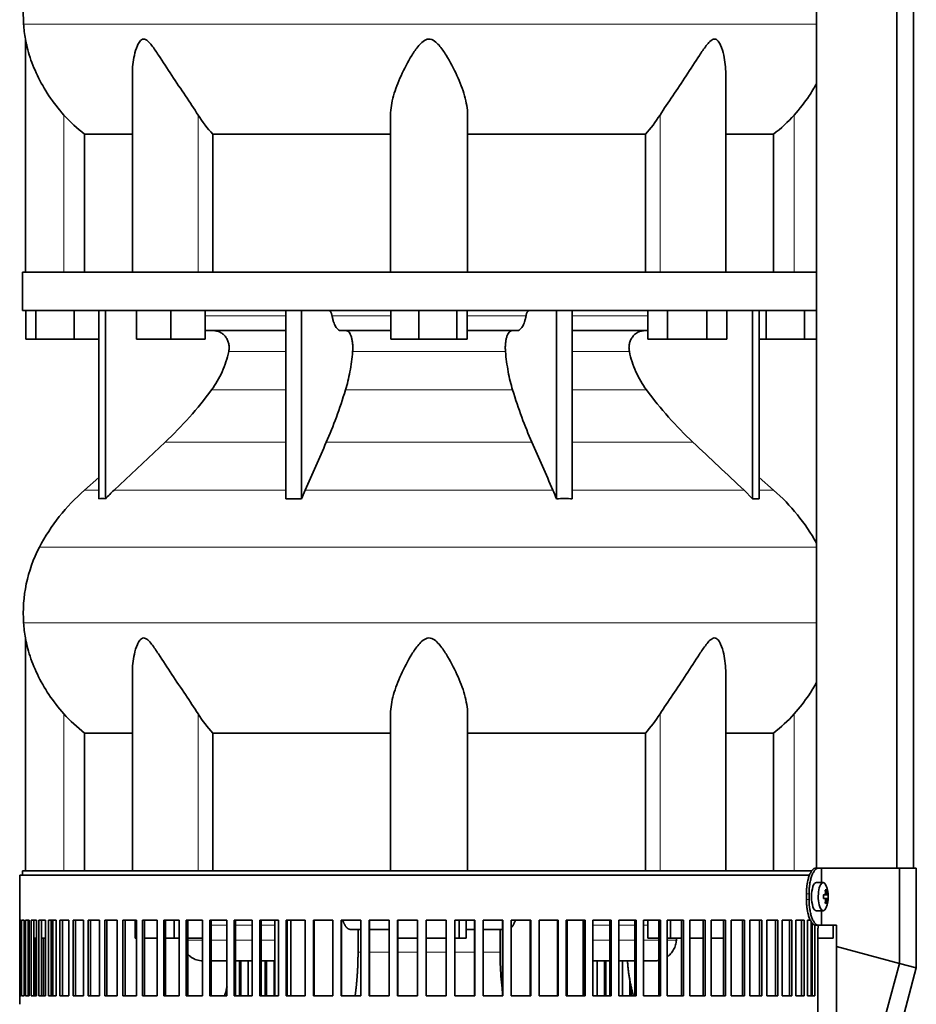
# Model space of a CAD drawing. Header units: millimetres. Extents: x 446 to 1338, y -1671 to 1539.
# Tile 18 of 25: x 961 to 1275, y 36 to 381. Entities that reach past the tile are written whole.
import ezdxf

# ---------------------------------------------------------------- set-up
doc = ezdxf.new("R2010")
doc.units = ezdxf.units.MM
for name, color, linetype in [('M5X8_UNI7687', 7, 'Continuous'), ('MID_344-3', 7, 'Continuous'), ('VSI344-454_FILTR', 7, 'Continuous'), ('VSI344-454_SUPPO', 7, 'Continuous'), ('VSI344-454_TERMI', 7, 'Continuous'), ('VSI344_DIFFUSORE', 7, 'Continuous')]:
    doc.layers.add(name, color=color, linetype=linetype)

# ---------------------------------------------------------------- blocks, each defined once
blk = doc.blocks.new('SE3')
at = {"layer": 'M5X8_UNI7687', "color": 7, "linetype": 'Continuous', "lineweight": 35}
for p, q in [((1242.54, 78.6), (1240.19, 78.67)), ((1243.7, 76.01), (1243.28, 75.7)), ((1244.06, 74.38), (1242.66, 74.26)), ((1242.66, 74.33), (1243.24, 74.38)), ((1244.26, 74.36), (1242.66, 74.25)), ((1244.26, 72.98), (1242.66, 73.1)), ((1242.66, 73.09), (1244.06, 72.96)), ((1243.24, 72.96), (1242.66, 73.02)), ((1243.7, 71.34), (1243.28, 71.64)), ((1240.19, 68.67), (1242.54, 68.74))]:
    blk.add_line(p, q, dxfattribs=at)
at = {"layer": 'M5X8_UNI7687', "color": 4, "linetype": 'Continuous', "lineweight": 9}
for p, q in [((1242.66, 74.33), (1243.24, 74.38)), ((1243.24, 72.96), (1242.66, 73.02)), ((1243.4, 74.84), (1243.89, 74.88)), ((1243.89, 72.46), (1243.4, 72.51))]:
    blk.add_line(p, q, dxfattribs=at)
at = {"layer": 'M5X8_UNI7687', "color": 7, "linetype": 'Continuous', "lineweight": 35}
for centre, radius, start, end in [((1234.35, 73.67), 10, 337.7946, 22.2054), ((1234.66, 73.67), 9.62, 355.8727, 4.1273)]:
    blk.add_arc(centre, radius, start, end, dxfattribs=at)
for centre, major_axis, ratio, start_param, end_param in [((1240.17, 73.67), (0, -5), 0.34202, 3.141593, 6.283185), ((1242.52, 73.67), (0, -4.93), 0.34202, 2.444185, 6.283185), ((1236.42, 70.61), (7.67, 5.19), 0.199978, 0.212267, 0.361959), ((1234.41, 73.67), (0, 10), 0.906308, 4.833518, 4.948078), ((1234.3, 73.67), (0, 10), 0.965926, 4.833518, 4.948078), ((1234.36, 73.52), (9.97, 0.82), 0.029809, 0.468971, 0.583531), ((1237.47, 73.67), (0, -9.26), 0.562348, 1.49595, 1.645642), ((1234.36, 73.83), (9.97, -0.82), 0.029809, -0.583531, -0.468971), ((1234.36, 73.52), (9.97, 0.82), 0.029809, 0.112154, 0.226713), ((1234.36, 73.83), (9.97, -0.82), 0.029809, -0.226713, -0.112154), ((1242.52, 73.67), (0, -4.93), 0.34202, 0, 0.697408), ((1234.41, 73.67), (0, -10), 0.906308, 1.335108, 1.449667), ((1236.42, 76.74), (7.67, -5.19), 0.199978, -0.361959, -0.212267), ((1234.3, 73.67), (0, -10), 0.965926, 1.335108, 1.449667), ((1240.17, 73.67), (0, -5), 0.34202, 0, 0.010116)]:
    blk.add_ellipse(centre, major_axis=major_axis, ratio=ratio, start_param=start_param, end_param=end_param, dxfattribs=at)
for points in [[(1243.24, 74.38), (1243.24, 74.38), (1243.26, 74.38), (1243.28, 74.39), (1243.3, 74.4), (1243.32, 74.42), (1243.34, 74.44), (1243.35, 74.47), (1243.37, 74.5), (1243.38, 74.53), (1243.39, 74.57), (1243.4, 74.61), (1243.41, 74.65), (1243.41, 74.69), (1243.41, 74.73), (1243.41, 74.78), (1243.41, 74.83), (1243.41, 74.86), (1243.41, 74.88)], [(1243.41, 72.46), (1243.41, 72.48), (1243.41, 72.52), (1243.41, 72.56), (1243.41, 72.61), (1243.41, 72.65), (1243.41, 72.7), (1243.4, 72.74), (1243.39, 72.78), (1243.38, 72.81), (1243.37, 72.85), (1243.35, 72.88), (1243.34, 72.9), (1243.32, 72.92), (1243.3, 72.94), (1243.28, 72.95), (1243.26, 72.96), (1243.24, 72.96), (1243.24, 72.96)], [(1243.89, 74.88), (1243.89, 74.86), (1243.9, 74.83), (1243.91, 74.78), (1243.91, 74.73), (1243.92, 74.69), (1243.93, 74.65), (1243.94, 74.61), (1243.95, 74.57), (1243.97, 74.53), (1243.98, 74.5), (1243.99, 74.47), (1244, 74.44), (1244.02, 74.42), (1244.03, 74.4), (1244.04, 74.39), (1244.05, 74.38), (1244.06, 74.38), (1244.06, 74.38)], [(1244.06, 72.96), (1244.06, 72.96), (1244.05, 72.96), (1244.04, 72.95), (1244.03, 72.94), (1244.02, 72.92), (1244, 72.9), (1243.99, 72.88), (1243.98, 72.85), (1243.97, 72.81), (1243.95, 72.78), (1243.94, 72.74), (1243.93, 72.7), (1243.92, 72.65), (1243.91, 72.61), (1243.91, 72.56), (1243.9, 72.52), (1243.89, 72.48), (1243.89, 72.46)]]:
    blk.add_open_spline(points, degree=3, dxfattribs=at)
at = {"layer": 'MID_344-3', "color": 7, "linetype": 'Continuous', "lineweight": 35}
for p, q in [((1240.25, 745.67), (1240.25, 83.67)), ((1268.39, 83.67), (1268.39, 745.67)), ((1274.18, 83.67), (1274.18, 745.67)), ((1240.18, 380.99), (1240.18, 292.67)), ((1240.18, 279.17), (1240.18, 175.23)), ((1240.18, 170.99), (1240.18, 83.67))]:
    blk.add_line(p, q, dxfattribs=at)
at = {"layer": 'VSI344-454_FILTR', "color": 7, "linetype": 'Continuous', "lineweight": 35}
for p, q in [((960.89, 81.17), (1237.85, 81.17)), ((960.89, 81.17), (960.89, 65.42)), ((960.89, 65.42), (960.89, 65.42)), ((960.89, 38.92), (960.89, 65.42)), ((960.94, 38.92), (960.94, 65.42)), ((960.94, 65.42), (961.31, 65.42)), ((961.31, 38.92), (961.31, 65.42)), ((961.57, 38.92), (961.57, 65.42)), ((961.57, 65.42), (962.43, 65.42)), ((962.43, 38.92), (962.43, 65.42)), ((962.89, 38.92), (962.89, 65.42)), ((962.89, 65.42), (964.24, 65.42)), ((963.88, 38.92), (963.88, 65.42)), ((964.24, 38.92), (964.24, 65.42)), ((964.91, 38.92), (964.91, 65.42)), ((964.91, 65.42), (966.73, 65.42)), ((965.87, 38.92), (965.87, 65.42)), ((966.73, 38.92), (966.73, 65.42)), ((967.6, 38.92), (967.6, 65.42)), ((967.6, 65.42), (969.89, 65.42)), ((968.54, 38.92), (968.54, 65.42)), ((969.89, 38.92), (969.89, 65.42)), ((970.96, 38.92), (970.96, 65.42)), ((970.96, 65.42), (973.71, 65.42)), ((971.88, 38.92), (971.88, 65.42)), ((973.71, 38.92), (973.71, 65.42)), ((974.97, 38.92), (974.97, 65.42)), ((974.97, 65.42), (978.16, 65.42)), ((975.86, 38.92), (975.86, 65.42)), ((978.16, 38.92), (978.16, 65.42)), ((979.61, 38.92), (979.61, 65.42)), ((979.61, 65.42), (983.23, 65.42)), ((980.46, 38.92), (980.46, 65.42)), ((983.23, 38.92), (983.23, 65.42)), ((984.85, 38.92), (984.85, 65.42)), ((984.85, 65.42), (988.89, 65.42)), ((985.67, 38.92), (985.67, 65.42)), ((988.89, 38.92), (988.89, 65.42)), ((990.68, 38.92), (990.68, 65.42)), ((990.68, 65.42), (995.11, 65.42)), ((991.46, 38.92), (991.46, 65.42)), ((995.11, 38.92), (995.11, 65.42)), ((997.07, 38.92), (997.07, 65.42)), ((997.07, 65.42), (1001.87, 65.42)), ((997.8, 38.92), (997.8, 65.42)), ((1001.87, 38.92), (1001.87, 65.42)), ((1003.98, 65.42), (1009.12, 65.42)), ((1003.98, 38.92), (1003.98, 65.42)), ((1004.66, 38.92), (1004.66, 65.42)), ((1009.12, 38.92), (1009.12, 65.42)), ((1011.37, 65.42), (1016.84, 65.42)), ((1011.37, 38.92), (1011.37, 65.42)), ((1012, 38.92), (1012, 65.42)), ((1016.84, 38.92), (1016.84, 65.42)), ((1019.22, 65.42), (1024.98, 65.42)), ((1019.22, 38.92), (1019.22, 65.42)), ((1019.79, 38.92), (1019.79, 65.42)), ((1024.98, 38.92), (1024.98, 65.42)), ((1027.48, 65.42), (1033.51, 65.42)), ((1027.48, 38.92), (1027.48, 65.42)), ((1028, 38.92), (1028, 65.42)), ((1033.51, 38.92), (1033.51, 65.42)), ((1036.12, 65.42), (1042.39, 65.42)), ((1036.12, 38.92), (1036.12, 65.42)), ((1036.58, 38.92), (1036.58, 65.42)), ((1042.39, 38.92), (1042.39, 65.42)), ((1045.09, 65.42), (1051.57, 65.42)), ((1045.09, 38.92), (1045.09, 65.42)), ((1045.49, 38.92), (1045.49, 65.42)), ((1051.57, 38.92), (1051.57, 65.42)), ((1054.35, 65.42), (1061.01, 65.42)), ((1054.35, 38.92), (1054.35, 65.42)), ((1054.68, 38.92), (1054.68, 65.42)), ((1061.01, 38.92), (1061.01, 65.42)), ((1063.86, 65.42), (1070.65, 65.42)), ((1063.86, 38.92), (1063.86, 65.42)), ((1064.12, 38.92), (1064.12, 65.42)), ((1070.65, 38.92), (1070.65, 65.42)), ((1073.56, 65.42), (1080.47, 65.42)), ((1073.56, 38.92), (1073.56, 65.42)), ((1073.75, 38.92), (1073.75, 65.42)), ((1080.47, 38.92), (1080.47, 65.42)), ((1083.41, 65.42), (1090.39, 65.42)), ((1083.41, 38.92), (1083.41, 65.42)), ((1083.53, 38.92), (1083.53, 65.42)), ((1090.39, 38.92), (1090.39, 65.42)), ((1093.36, 65.42), (1100.39, 65.42)), ((1093.36, 38.92), (1093.36, 65.42)), ((1093.42, 38.92), (1093.42, 65.42)), ((1100.39, 38.92), (1100.39, 65.42)), ((1103.37, 65.42), (1110.41, 65.42)), ((1103.37, 38.92), (1103.37, 65.42)), ((1110.39, 38.92), (1110.39, 65.42)), ((1110.41, 38.92), (1110.41, 65.42)), ((1113.38, 65.42), (1120.39, 65.42)), ((1113.38, 38.92), (1113.38, 65.42)), ((1120.31, 38.92), (1120.31, 65.42)), ((1120.39, 38.92), (1120.39, 65.42)), ((1123.35, 65.42), (1130.3, 65.42)), ((1123.35, 38.92), (1123.35, 65.42)), ((1130.14, 38.92), (1130.14, 65.42)), ((1130.3, 38.92), (1130.3, 65.42)), ((1133.23, 65.42), (1140.08, 65.42)), ((1133.23, 38.92), (1133.23, 65.42)), ((1139.86, 38.92), (1139.86, 65.42)), ((1140.08, 38.92), (1140.08, 65.42)), ((1142.96, 65.42), (1149.69, 65.42)), ((1142.96, 38.92), (1142.96, 65.42)), ((1149.4, 38.92), (1149.4, 65.42)), ((1149.69, 38.92), (1149.69, 65.42)), ((1152.51, 65.42), (1159.08, 65.42)), ((1152.51, 38.92), (1152.51, 65.42)), ((1158.72, 38.92), (1158.72, 65.42)), ((1159.08, 38.92), (1159.08, 65.42)), ((1161.83, 65.42), (1168.2, 65.42)), ((1161.83, 38.92), (1161.83, 65.42)), ((1167.78, 38.92), (1167.78, 65.42)), ((1168.2, 38.92), (1168.2, 65.42)), ((1170.86, 65.42), (1177.01, 65.42)), ((1170.86, 38.92), (1170.86, 65.42)), ((1176.53, 38.92), (1176.53, 65.42)), ((1177.01, 38.92), (1177.01, 65.42)), ((1179.57, 65.42), (1185.47, 65.42)), ((1179.57, 38.92), (1179.57, 65.42)), ((1184.92, 38.92), (1184.92, 65.42)), ((1185.47, 38.92), (1185.47, 65.42)), ((1187.91, 65.42), (1193.53, 65.42)), ((1187.91, 38.92), (1187.91, 65.42)), ((1192.93, 38.92), (1192.93, 65.42)), ((1193.53, 38.92), (1193.53, 65.42)), ((1195.85, 65.42), (1201.16, 65.42)), ((1195.85, 38.92), (1195.85, 65.42)), ((1200.5, 38.92), (1200.5, 65.42)), ((1201.16, 38.92), (1201.16, 65.42)), ((1203.34, 65.42), (1208.31, 65.42)), ((1203.34, 38.92), (1203.34, 65.42)), ((1207.6, 38.92), (1207.6, 65.42)), ((1208.31, 38.92), (1208.31, 65.42)), ((1210.35, 65.42), (1214.96, 65.42)), ((1210.35, 38.92), (1210.35, 65.42)), ((1214.21, 38.92), (1214.21, 65.42)), ((1214.96, 38.92), (1214.96, 65.42)), ((1216.84, 65.42), (1221.07, 65.42)), ((1216.84, 38.92), (1216.84, 65.42)), ((1220.27, 38.92), (1220.27, 65.42)), ((1221.07, 38.92), (1221.07, 65.42)), ((1222.78, 65.42), (1226.61, 65.42)), ((1222.78, 38.92), (1222.78, 65.42)), ((1225.78, 38.92), (1225.78, 65.42)), ((1226.61, 38.92), (1226.61, 65.42)), ((1228.15, 65.42), (1231.56, 65.42)), ((1228.15, 38.92), (1228.15, 65.42)), ((1230.69, 38.92), (1230.69, 65.42)), ((1231.56, 38.92), (1231.56, 65.42)), ((1232.92, 65.42), (1235.89, 65.42)), ((1232.92, 38.92), (1232.92, 65.42)), ((1234.98, 38.92), (1234.98, 65.42)), ((1235.89, 38.92), (1235.89, 65.42)), ((1237.05, 65.42), (1238.11, 65.42)), ((1237.05, 38.92), (1237.05, 65.42)), ((1238.64, 38.92), (1238.64, 64.48)), ((1239.57, 38.92), (1239.57, 63.72)), ((964.23, 38.92), (964.23, 59.17)), ((966.37, 38.92), (966.37, 59.17)), ((969.18, 38.92), (969.18, 59.17)), ((1240.67, -209.83), (1240.67, 61.17)), ((1037.91, 38.92), (1037.91, 51.17)), ((1038.4, 38.92), (1038.4, 51.17)), ((1040.99, 38.92), (1040.99, 51.17)), ((1046.95, 38.92), (1046.95, 51.17)), ((1047.37, 38.92), (1047.37, 51.17)), ((1050.05, 38.92), (1050.05, 51.17)), ((1163.28, 38.92), (1163.28, 51.17)), ((1165.93, 38.92), (1165.93, 51.17)), ((1166.38, 38.92), (1166.38, 51.17)), ((1172.19, 38.92), (1172.19, 51.17)), ((1174.74, 38.92), (1174.74, 44.94)), ((1175.26, 38.92), (1175.26, 42.18)), ((960.89, 38.92), (960.89, 38.92)), ((960.89, 38.92), (960.89, 35.92)), ((960.94, 38.92), (961.31, 38.92)), ((961.57, 38.92), (962.43, 38.92)), ((962.89, 38.92), (964.24, 38.92)), ((964.91, 38.92), (966.73, 38.92)), ((967.6, 38.92), (969.89, 38.92)), ((970.96, 38.92), (973.71, 38.92)), ((974.97, 38.92), (978.16, 38.92)), ((979.61, 38.92), (983.23, 38.92)), ((984.85, 38.92), (988.89, 38.92)), ((990.68, 38.92), (995.11, 38.92)), ((997.07, 38.92), (1001.87, 38.92)), ((1003.98, 38.92), (1009.12, 38.92)), ((1011.37, 38.92), (1016.84, 38.92)), ((1019.22, 38.92), (1024.98, 38.92)), ((1027.48, 38.92), (1033.51, 38.92)), ((1036.12, 38.92), (1042.39, 38.92)), ((1045.09, 38.92), (1051.57, 38.92)), ((1054.35, 38.92), (1061.01, 38.92)), ((1063.86, 38.92), (1070.65, 38.92)), ((1073.56, 38.92), (1080.47, 38.92)), ((1083.41, 38.92), (1090.39, 38.92)), ((1093.36, 38.92), (1100.39, 38.92)), ((1103.37, 38.92), (1110.41, 38.92)), ((1113.38, 38.92), (1120.39, 38.92)), ((1123.35, 38.92), (1130.3, 38.92)), ((1133.23, 38.92), (1140.08, 38.92)), ((1142.96, 38.92), (1149.69, 38.92)), ((1152.51, 38.92), (1159.08, 38.92)), ((1161.83, 38.92), (1168.2, 38.92)), ((1170.86, 38.92), (1177.01, 38.92)), ((1179.57, 38.92), (1185.47, 38.92)), ((1187.91, 38.92), (1193.53, 38.92)), ((1195.85, 38.92), (1201.16, 38.92)), ((1203.34, 38.92), (1208.31, 38.92)), ((1210.35, 38.92), (1214.96, 38.92)), ((1216.84, 38.92), (1221.07, 38.92)), ((1222.78, 38.92), (1226.61, 38.92)), ((1228.15, 38.92), (1231.56, 38.92)), ((1232.92, 38.92), (1235.89, 38.92)), ((1237.05, 38.92), (1239.57, 38.92)), ((960.89, 35.92), (960.89, 35.92))]:
    blk.add_line(p, q, dxfattribs=at)
blk.add_open_spline([(1240.67, 61.17), (1240.67, 61.24), (1240.67, 61.39), (1240.67, 61.61), (1240.68, 61.82), (1240.69, 62.04), (1240.7, 62.25), (1240.72, 62.46), (1240.74, 62.67), (1240.76, 62.88), (1240.8, 63.24), (1240.85, 63.51), (1240.88, 63.72)], degree=3, knots=[0, 0, 0, 0, 0.027983, 0.0557899, 0.0834734, 0.1110867, 0.1386835, 0.1663177, 0.1940428, 0.2219119, 0.2499772, 0.3401037, 0.3401037, 0.3401037, 0.3401037], dxfattribs=at)
at = {"layer": 'VSI344-454_SUPPO', "color": 7, "linetype": 'Continuous', "lineweight": 35}
for p, q in [((961.89, 81.17), (961.89, 82.67)), ((961.89, 82.67), (1238.65, 82.67)), ((972.54, 38.92), (972.54, 65.42)), ((1001.32, 59.17), (1001.32, 65.42)), ((1015.08, 59.17), (1015.08, 65.42)), ((1050.32, 38.92), (1050.32, 65.42)), ((1055.92, 38.92), (1055.92, 65.42)), ((1080.47, 62.17), (1076.81, 62.17)), ((1079.49, 54.17), (1079.49, 62.17)), ((1090.39, 62.17), (1083.53, 62.17)), ((1115, 59.17), (1115, 65.42)), ((1117.41, 59.17), (1117.41, 65.42)), ((1120.31, 62.17), (1117.41, 62.17)), ((1130.14, 62.17), (1123.35, 62.17)), ((1129.28, 54.17), (1129.28, 62.17)), ((1152.86, 38.92), (1152.86, 65.42)), ((1158.46, 38.92), (1158.46, 65.42)), ((1181.09, 59.17), (1181.09, 65.42)), ((1189.04, 59.17), (1189.04, 65.42)), ((1238.39, 38.92), (1238.39, 64.86)), ((1246.03, 59.17), (1246.03, 63.67)), ((963.88, 59.17), (964.24, 59.17)), ((965.87, 59.17), (966.73, 59.17)), ((968.54, 59.17), (969.89, 59.17)), ((1001.32, 59.17), (1001.87, 59.17)), ((1004.66, 59.17), (1009.12, 59.17)), ((1012, 59.17), (1015.08, 59.17)), ((1015.08, 59.17), (1016.84, 59.17)), ((1019.79, 59.17), (1024.98, 59.17)), ((1093.42, 59.17), (1100.39, 59.17)), ((1103.37, 59.17), (1110.39, 59.17)), ((1113.38, 59.17), (1115, 59.17)), ((1115, 59.17), (1117.41, 59.17)), ((1181.09, 59.17), (1184.92, 59.17)), ((1187.91, 59.17), (1189.04, 59.17)), ((1189.04, 59.17), (1192.93, 59.17)), ((1191.16, 59.17), (1191.11, 58.47)), ((1195.85, 59.17), (1200.5, 59.17)), ((1203.34, 59.17), (1207.6, 59.17)), ((1238.39, 59.17), (1238.64, 59.17)), ((1240.67, 59.17), (1246.03, 59.17)), ((1028, 51.17), (1033.51, 51.17)), ((1036.58, 51.17), (1042.39, 51.17)), ((1045.49, 51.17), (1050.32, 51.17)), ((1158.46, 51.17), (1158.72, 51.17)), ((1161.83, 51.17), (1167.78, 51.17)), ((1170.86, 51.17), (1176.53, 51.17)), ((1179.57, 51.17), (1183.75, 51.17))]:
    blk.add_line(p, q, dxfattribs=at)
at = {"layer": 'VSI344-454_SUPPO', "color": 4, "linetype": 'Continuous', "lineweight": 9}
for p, q in [((1033.51, 63.69), (1028, 63.69)), ((1042.39, 63.69), (1036.58, 63.69)), ((1050.32, 63.69), (1045.49, 63.69)), ((1158.72, 63.69), (1158.46, 63.69)), ((1167.78, 63.69), (1161.83, 63.69)), ((1176.53, 63.69), (1170.86, 63.69)), ((1181.09, 63.69), (1179.57, 63.69)), ((1019.79, 58.47), (1024.98, 58.47)), ((1028, 58.47), (1033.51, 58.47)), ((1036.58, 58.47), (1042.39, 58.47)), ((1045.49, 58.47), (1050.32, 58.47)), ((1158.46, 58.47), (1158.72, 58.47)), ((1161.83, 58.47), (1167.78, 58.47)), ((1170.86, 58.47), (1176.53, 58.47)), ((1179.57, 58.47), (1184.92, 58.47)), ((1187.91, 58.47), (1191.11, 58.47)), ((1079.49, 54.17), (1080.47, 54.17)), ((1083.53, 54.17), (1090.39, 54.17)), ((1093.42, 54.17), (1100.39, 54.17)), ((1103.37, 54.17), (1110.39, 54.17)), ((1113.38, 54.17), (1120.31, 54.17)), ((1123.35, 54.17), (1129.28, 54.17))]:
    blk.add_line(p, q, dxfattribs=at)
at = {"layer": 'VSI344-454_SUPPO', "color": 7, "linetype": 'Continuous', "lineweight": 35}
for points, degree, knots in [([(1074.15, 65.42), (1074.15, 65.41), (1074.18, 65.33), (1074.24, 65.16), (1074.32, 64.93), (1074.4, 64.71), (1074.49, 64.5), (1074.59, 64.26), (1074.72, 64), (1074.86, 63.74), (1075.01, 63.48), (1075.18, 63.23), (1075.35, 63.01), (1075.53, 62.8), (1075.72, 62.62), (1075.92, 62.47), (1076.13, 62.34), (1076.35, 62.24), (1076.58, 62.18), (1076.73, 62.18), (1076.81, 62.17)], 3, [0.3484291, 0.3484291, 0.3484291, 0.3484291, 0.3502935, 0.3759894, 0.4017757, 0.4276525, 0.4536199, 0.4796779, 0.5164483, 0.5544168, 0.5935835, 0.6339485, 0.6755117, 0.7182732, 0.7622329, 0.8073906, 0.8537464, 0.9013, 0.9500512, 1, 1, 1, 1]), ([(1133.23, 62.8), (1133.23, 62.8), (1133.27, 62.84), (1133.33, 62.91), (1133.42, 63.01), (1133.51, 63.12), (1133.6, 63.24), (1133.68, 63.36), (1133.76, 63.48), (1133.84, 63.61), (1133.91, 63.74), (1133.99, 63.87), (1134.06, 64.01), (1134.12, 64.15), (1134.23, 64.37), (1134.36, 64.68), (1134.49, 65.04), (1134.57, 65.27), (1134.6, 65.34)], 3, [0.278994, 0.278994, 0.278994, 0.278994, 0.281711, 0.30324, 0.3244693, 0.3453991, 0.3660293, 0.3863599, 0.4063909, 0.4261223, 0.4455542, 0.4646864, 0.4835192, 0.5020524, 0.5202861, 0.5697227, 0.6188322, 0.6436574, 0.6436574, 0.6436574, 0.6436574]), ([(1187.92, 52.57), (1188.32, 52.87), (1189.14, 53.61), (1190.14, 55.03), (1190.86, 56.71), (1191.03, 57.89), (1191.11, 58.47)], 3, [0.6618207, 0.6618207, 0.6618207, 0.6618207, 0.7370741, 0.8280903, 0.9157328, 1, 1, 1, 1]), ([(1019.74, 53.58), (1019.74, 53.58), (1019.95, 53.35), (1020.4, 52.9), (1021.16, 52.33), (1021.99, 51.86), (1023.24, 51.35), (1024.27, 51.18), (1024.98, 51.18)], 3, [0.2627974, 0.2627974, 0.2627974, 0.2627974, 0.2631364, 0.3099596, 0.3576304, 0.4061488, 0.4555148, 0.5652048, 0.5652048, 0.5652048, 0.5652048]), ([(1078.47, 38.88), (1078.65, 40.21), (1078.8, 41.57), (1079.15, 44.64), (1079.32, 47.81), (1079.49, 50.97), (1079.49, 54.17)], 2, [0.6946638, 0.6946638, 0.6946638, 0.75, 0.75, 0.875, 0.875, 1, 1, 1]), ([(1130.14, 40.16), (1130.08, 40.63), (1129.86, 42.48), (1129.56, 45.75), (1129.32, 49.97), (1129.29, 52.78), (1129.28, 54.17)], 3, [0.7211557, 0.7211557, 0.7211557, 0.7211557, 0.7499879, 0.8349442, 0.9182801, 1, 1, 1, 1]), ([(1173.95, 51.16), (1174.26, 45.45), (1175.75, 39.91), (1175.88, 39.4), (1176.03, 38.9)], 2, [0.0519192, 0.0519192, 0.0519192, 0.25, 0.25, 0.2681048, 0.2681048, 0.2681048]), ([(1033.58, 42.17), (1033.58, 42.16), (1033.38, 41.29), (1033.11, 40.2), (1032.81, 39.14), (1032.75, 38.92)], 3, [0.20939159, 0.20939159, 0.20939159, 0.20939159, 0.21029258, 0.25575259, 0.26772218, 0.26772218, 0.26772218, 0.26772218])]:
    blk.add_open_spline(points, degree=degree, knots=knots, dxfattribs=at)
blk.add_open_spline([(1183.62, 51.18), (1184.06, 51.17), (1184.5, 51.2), (1184.94, 51.28)], degree=3, dxfattribs=at)
at = {"layer": 'VSI344-454_TERMI', "color": 7, "linetype": 'Continuous', "lineweight": 35}
for p, q in [((1239.9, 83.67), (1240.82, 83.67)), ((1240.82, 83.67), (1242, 83.67)), ((1242, 83.67), (1269.27, 83.67)), ((1242, 78.62), (1242, 83.67)), ((1269.27, 83.67), (1275.19, 83.67)), ((1269.27, 50.26), (1269.27, 83.67)), ((1275.19, 48.67), (1275.19, 83.67)), ((1236.67, 74.67), (1236.67, 72.67)), ((1237.59, 74.67), (1237.59, 72.67)), ((1242, 63.67), (1242, 68.73)), ((1240.82, 63.67), (1239.9, 63.67)), ((1240.82, 63.67), (1242, 63.67)), ((1242, 63.67), (1247.17, 63.67)), ((1247.17, 56.18), (1247.17, 63.67)), ((1247.17, 56.18), (1269.27, 50.26)), ((1247.17, -27.86), (1247.17, 56.18)), ((1269.27, 50.26), (1248.26, -28.15)), ((1275.19, 48.67), (1254.18, -29.74)), ((1269.27, 50.26), (1275.19, 48.67))]:
    blk.add_line(p, q, dxfattribs=at)
at = {"layer": 'VSI344-454_TERMI', "color": 4, "linetype": 'Continuous', "lineweight": 9}
for p, q in [((1236.67, 74.67), (1237.59, 74.67)), ((1237.59, 72.67), (1236.67, 72.67))]:
    blk.add_line(p, q, dxfattribs=at)
at = {"layer": 'VSI344-454_TERMI', "color": 7, "linetype": 'Continuous', "lineweight": 35}
for points, knots in [([(1236.67, 74.67), (1236.67, 74.77), (1236.67, 74.97), (1236.68, 75.26), (1236.69, 75.56), (1236.7, 75.85), (1236.72, 76.14), (1236.74, 76.43), (1236.76, 76.72), (1236.79, 77), (1236.82, 77.29), (1236.86, 77.57), (1236.89, 77.85), (1236.96, 78.31), (1237.08, 78.93), (1237.25, 79.69), (1237.45, 80.4), (1237.67, 81.06), (1237.92, 81.66), (1238.18, 82.18), (1238.45, 82.64), (1238.7, 82.97), (1238.93, 83.21), (1239.12, 83.38), (1239.31, 83.51), (1239.51, 83.6), (1239.7, 83.66), (1239.83, 83.67), (1239.9, 83.67)], [0, 0, 0, 0, 0.021051, 0.042002, 0.062876, 0.083693, 0.104478, 0.125254, 0.146042, 0.166866, 0.187748, 0.208712, 0.229779, 0.250971, 0.313214, 0.375619, 0.438632, 0.501394, 0.564154, 0.627126, 0.689277, 0.751393, 0.793158, 0.834556, 0.875762, 0.916954, 0.958308, 1, 1, 1, 1]), ([(1240.82, 83.67), (1240.79, 83.67), (1240.72, 83.67), (1240.63, 83.65), (1240.53, 83.63), (1240.43, 83.6), (1240.33, 83.56), (1240.24, 83.5), (1240.14, 83.44), (1240.04, 83.37), (1239.95, 83.29), (1239.85, 83.2), (1239.75, 83.1), (1239.59, 82.93), (1239.37, 82.63), (1239.1, 82.18), (1238.84, 81.66), (1238.59, 81.06), (1238.37, 80.4), (1238.17, 79.69), (1238, 78.93), (1237.87, 78.22), (1237.78, 77.57), (1237.71, 77.01), (1237.66, 76.43), (1237.62, 75.85), (1237.6, 75.26), (1237.59, 74.87), (1237.59, 74.67)], [0, 0, 0, 0, 0.020905, 0.041705, 0.062421, 0.083075, 0.103688, 0.124284, 0.144884, 0.165511, 0.186186, 0.206932, 0.227771, 0.248723, 0.310801, 0.372931, 0.435895, 0.498659, 0.561404, 0.62443, 0.686816, 0.749074, 0.79132, 0.833156, 0.874759, 0.916313, 0.958, 1, 1, 1, 1]), ([(1239.9, 63.67), (1239.87, 63.67), (1239.8, 63.67), (1239.7, 63.69), (1239.61, 63.71), (1239.51, 63.74), (1239.41, 63.79), (1239.31, 63.84), (1239.22, 63.9), (1239.12, 63.97), (1239.02, 64.05), (1238.93, 64.14), (1238.83, 64.24), (1238.67, 64.42), (1238.45, 64.71), (1238.18, 65.16), (1237.92, 65.69), (1237.67, 66.28), (1237.45, 66.94), (1237.25, 67.65), (1237.08, 68.41), (1236.95, 69.12), (1236.85, 69.77), (1236.79, 70.34), (1236.74, 70.91), (1236.7, 71.49), (1236.68, 72.08), (1236.67, 72.47), (1236.67, 72.67)], [0, 0, 0, 0, 0.0209, 0.041695, 0.062405, 0.083053, 0.103661, 0.12425, 0.144843, 0.165462, 0.18613, 0.206867, 0.227697, 0.24864, 0.310747, 0.372907, 0.43587, 0.498639, 0.561388, 0.624414, 0.686801, 0.749062, 0.791311, 0.833148, 0.874754, 0.91631, 0.957998, 1, 1, 1, 1]), ([(1237.59, 72.67), (1237.59, 72.57), (1237.59, 72.37), (1237.6, 72.08), (1237.61, 71.78), (1237.62, 71.49), (1237.64, 71.2), (1237.66, 70.91), (1237.68, 70.62), (1237.71, 70.34), (1237.74, 70.05), (1237.78, 69.77), (1237.82, 69.49), (1237.89, 69.03), (1238, 68.41), (1238.17, 67.65), (1238.37, 66.94), (1238.59, 66.28), (1238.84, 65.69), (1239.1, 65.16), (1239.37, 64.71), (1239.62, 64.38), (1239.85, 64.14), (1240.04, 63.97), (1240.24, 63.83), (1240.43, 63.74), (1240.63, 63.68), (1240.76, 63.68), (1240.82, 63.67)], [0, 0, 0, 0, 0.021051, 0.042001, 0.062873, 0.08369, 0.104474, 0.125249, 0.146036, 0.166859, 0.18774, 0.208703, 0.229768, 0.250959, 0.313199, 0.375603, 0.438616, 0.501374, 0.564129, 0.627102, 0.689223, 0.75131, 0.793093, 0.834507, 0.875728, 0.916932, 0.958298, 1, 1, 1, 1])]:
    blk.add_open_spline(points, degree=3, knots=knots, dxfattribs=at)
at = {"layer": 'VSI344_DIFFUSORE', "color": 4, "linetype": 'Continuous', "lineweight": 9}
for p, q in [((1240.18, 379.68), (962.25, 379.68)), ((976.39, 292.67), (976.39, 347.77)), ((1023.42, 292.67), (1023.42, 347.77)), ((1185.35, 292.67), (1185.35, 347.77)), ((1232.39, 292.67), (1232.39, 347.77)), ((1025.88, 277.39), (1054.16, 277.39)), ((1070.37, 277.39), (1091, 277.39)), ((1117.77, 277.39), (1138.4, 277.39)), ((1154.61, 277.39), (1181.04, 277.39)), ((1054.16, 264.84), (1034.16, 264.84)), ((1131.18, 264.84), (1077.59, 264.84)), ((1174.61, 264.84), (1154.61, 264.84)), ((1028.15, 251.37), (1054.16, 251.37)), ((1075.1, 251.37), (1133.67, 251.37)), ((1154.61, 251.37), (1180.62, 251.37)), ((1011.89, 233.08), (1054.16, 233.08)), ((1068.37, 233.08), (1140.4, 233.08)), ((1154.61, 233.08), (1196.88, 233.08)), ((983.59, 216.22), (988.68, 216.22)), ((993.97, 216.22), (1054.16, 216.22)), ((1060.95, 216.22), (1147.82, 216.22)), ((1154.61, 216.22), (1214.8, 216.22)), ((1220.09, 216.22), (1225.18, 216.22)), ((967.81, 196.23), (1240.18, 196.23)), ((1240.18, 169.68), (962.25, 169.68)), ((976.39, 82.67), (976.39, 137.77)), ((1023.42, 82.67), (1023.42, 137.77)), ((1185.35, 82.67), (1185.35, 137.77)), ((1232.39, 82.67), (1232.39, 137.77))]:
    blk.add_line(p, q, dxfattribs=at)
at = {"layer": 'VSI344_DIFFUSORE', "color": 7, "linetype": 'Continuous', "lineweight": 35}
for p, q in [((962.89, 374.38), (962.89, 292.67)), ((1000.38, 362.17), (1000.38, 292.67)), ((1208.4, 292.67), (1208.4, 362.18)), ((1090.89, 292.67), (1090.89, 347.77)), ((1117.89, 292.67), (1117.89, 347.77)), ((983.64, 341.05), (1000.38, 341.05)), ((983.64, 292.67), (983.64, 341.05)), ((1028.55, 341.05), (1090.89, 341.05)), ((1028.55, 292.67), (1028.55, 341.05)), ((1117.89, 341.05), (1180.22, 341.05)), ((1180.22, 341.05), (1180.22, 292.67)), ((1208.4, 341.05), (1225.13, 341.05)), ((1225.13, 341.05), (1225.13, 292.67)), ((961.89, 292.67), (1240.24, 292.67)), ((961.89, 292.67), (961.89, 279.17)), ((1240.24, 292.67), (1240.24, 279.17)), ((961.89, 279.17), (1240.24, 279.17)), ((963, 269.17), (963, 279.17)), ((966.59, 269.17), (966.59, 279.17)), ((979.97, 269.17), (979.97, 279.17)), ((988.68, 213.21), (988.68, 279.17)), ((990.97, 213.21), (990.97, 279.17)), ((1001.88, 269.17), (1001.88, 279.17)), ((1013.88, 269.17), (1013.88, 279.17)), ((1025.88, 269.17), (1025.88, 279.17)), ((1054.16, 213.21), (1054.16, 279.17)), ((1059.7, 213.21), (1059.7, 279.17)), ((1091, 269.17), (1091, 279.17)), ((1100.8, 269.17), (1100.8, 279.17)), ((1114.18, 269.17), (1114.18, 279.17)), ((1117.77, 269.17), (1117.77, 279.17)), ((1149.07, 213.21), (1149.07, 279.17)), ((1154.61, 213.21), (1154.61, 279.17)), ((1181.04, 269.17), (1181.04, 279.17)), ((1187.97, 269.17), (1187.97, 279.17)), ((1201.82, 269.17), (1201.82, 279.17)), ((1208.75, 269.17), (1208.75, 279.17)), ((1217.8, 213.21), (1217.8, 279.17)), ((1220.09, 213.21), (1220.09, 279.17)), ((1222.59, 269.17), (1222.59, 279.17)), ((1235.97, 269.17), (1235.97, 279.17)), ((1054.16, 272.17), (1025.88, 272.17)), ((1091, 272.17), (1073.5, 272.17)), ((1135.27, 272.17), (1117.77, 272.17)), ((1181.04, 272.17), (1154.61, 272.17)), ((966.59, 269.17), (963, 269.17)), ((979.97, 269.17), (966.59, 269.17)), ((988.68, 269.17), (979.97, 269.17)), ((1013.88, 269.17), (1001.88, 269.17)), ((1025.88, 269.17), (1013.88, 269.17)), ((1100.8, 269.17), (1091, 269.17)), ((1114.18, 269.17), (1100.8, 269.17)), ((1117.77, 269.17), (1114.18, 269.17)), ((1187.97, 269.17), (1181.04, 269.17)), ((1201.82, 269.17), (1187.97, 269.17)), ((1208.75, 269.17), (1201.82, 269.17)), ((1222.59, 269.17), (1220.09, 269.17)), ((1235.97, 269.17), (1222.59, 269.17)), ((1240.18, 269.17), (1235.97, 269.17)), ((1011.89, 233.08), (993.97, 216.22)), ((988.68, 220.64), (983.59, 216.22)), ((1225.18, 216.22), (1220.09, 220.64)), ((1059.7, 213.21), (1060.95, 216.22)), ((1214.8, 216.22), (1217.8, 213.21)), ((1054.16, 213.21), (1059.7, 213.21)), ((1217.8, 213.21), (1220.09, 213.21)), ((962.89, 164.38), (962.89, 82.67)), ((1000.38, 152.17), (1000.38, 82.67)), ((1208.4, 82.67), (1208.4, 152.18)), ((1090.89, 82.67), (1090.89, 137.77)), ((1117.89, 82.67), (1117.89, 137.77)), ((983.64, 131.05), (1000.38, 131.05)), ((983.64, 82.67), (983.64, 131.05)), ((1028.55, 131.05), (1090.89, 131.05)), ((1028.55, 82.67), (1028.55, 131.05)), ((1117.89, 131.05), (1180.22, 131.05)), ((1180.22, 131.05), (1180.22, 82.67)), ((1208.4, 131.05), (1225.13, 131.05)), ((1225.13, 131.05), (1225.13, 82.67))]:
    blk.add_line(p, q, dxfattribs=at)
for centre, radius, start, end in [((1012.06, 383.11), 49.92, 152.418, 183.9452), ((1015.63, 383.36), 53.5, 183.9452, 189.6558), ((1028.56, 164.49), 68.53, 131, 152.418), ((1180.22, 164.49), 68.53, 28.9585, 49), ((1012.06, 173.11), 49.92, 152.418, 183.9452), ((1015.63, 173.36), 53.5, 183.9452, 189.6558)]:
    blk.add_arc(centre, radius, start, end, dxfattribs=at)
for points, knots in [([(976.39, 347.77), (974.44, 349.94), (972.7, 352.19), (969.58, 356.87), (968.21, 359.27), (965.93, 364.05), (964.99, 366.47), (963.89, 370.03), (963.58, 371.2), (963.21, 372.8), (963.1, 373.32), (962.94, 374.1), (962.89, 374.38), (962.89, 374.38)], [0, 0, 0, 0, 0.125, 0.125, 0.25, 0.25, 0.375, 0.375, 0.4375, 0.4375, 0.46875, 0.46875, 0.4975138, 0.4975138, 0.4975138, 0.4975138]), ([(1023.42, 347.77), (1022.05, 349.94), (1020.54, 352.18), (1017.41, 356.84), (1015.8, 359.24), (1012.66, 364), (1011.11, 366.42), (1008.75, 369.97), (1007.96, 371.15), (1006.7, 372.75), (1006.27, 373.26), (1005.31, 374.1), (1004.77, 374.41), (1003.76, 374.36), (1003.32, 374.01), (1002.64, 373.14), (1002.37, 372.63), (1001.66, 371.01), (1001.33, 369.85), (1000.6, 366.55), (1000.38, 364.34), (1000.38, 362.16)], [0, 0, 0, 0, 0.125, 0.125, 0.25, 0.25, 0.375, 0.375, 0.4375, 0.4375, 0.46875, 0.46875, 0.5, 0.5, 0.53125, 0.53125, 0.5625, 0.5625, 0.625, 0.625, 0.7389823, 0.7389823, 0.7389823, 0.7389823]), ([(1117.89, 347.77), (1117.89, 349.94), (1117.48, 352.18), (1116.17, 356.84), (1115.26, 359.24), (1113.09, 364), (1111.84, 366.42), (1109.61, 369.97), (1108.81, 371.15), (1107.41, 372.75), (1106.9, 373.26), (1105.72, 374.1), (1105.02, 374.41), (1103.57, 374.36), (1102.89, 374.01), (1101.74, 373.14), (1101.25, 372.63), (1099.86, 371.01), (1099.08, 369.85), (1096.89, 366.34), (1095.63, 363.92), (1093.48, 359.15), (1092.59, 356.81), (1091.29, 352.2), (1090.89, 349.93), (1090.89, 347.77)], [0, 0, 0, 0, 0.125, 0.125, 0.25, 0.25, 0.375, 0.375, 0.4375, 0.4375, 0.46875, 0.46875, 0.5, 0.5, 0.53125, 0.53125, 0.5625, 0.5625, 0.625, 0.625, 0.75, 0.75, 0.875, 0.875, 1, 1, 1, 1]), ([(1208.4, 362.17), (1208.4, 364.38), (1208.17, 366.6), (1207.41, 369.97), (1207.07, 371.15), (1206.34, 372.75), (1206.06, 373.26), (1205.35, 374.1), (1204.89, 374.41), (1203.86, 374.36), (1203.33, 374.01), (1202.4, 373.14), (1201.97, 372.63), (1200.72, 371.01), (1199.94, 369.85), (1197.61, 366.34), (1196.06, 363.92), (1192.92, 359.15), (1191.34, 356.81), (1188.25, 352.2), (1186.71, 349.93), (1185.35, 347.77)], [0.2596572, 0.2596572, 0.2596572, 0.2596572, 0.375, 0.375, 0.4375, 0.4375, 0.46875, 0.46875, 0.5, 0.5, 0.53125, 0.53125, 0.5625, 0.5625, 0.625, 0.625, 0.75, 0.75, 0.875, 0.875, 1, 1, 1, 1]), ([(1240.2, 358.75), (1239.4, 357.3), (1238.53, 355.87), (1236.05, 352.17), (1234.31, 349.92), (1232.39, 347.77)], [0.7983155, 0.7983155, 0.7983155, 0.7983155, 0.875, 0.875, 1, 1, 1, 1]), ([(1069.3, 279.17), (1069.36, 279.17), (1069.42, 279.16), (1069.53, 279.12), (1069.58, 279.09), (1069.74, 278.97), (1069.85, 278.84), (1070.03, 278.53), (1070.12, 278.34), (1070.23, 278.01), (1070.26, 277.89), (1070.32, 277.65), (1070.35, 277.52), (1070.37, 277.39)], [0, 0, 0, 0, 0.125, 0.125, 0.25, 0.25, 0.5, 0.5, 0.75, 0.75, 0.875, 0.875, 1, 1, 1, 1]), ([(1073.5, 272.17), (1073.34, 272.17), (1073.17, 272.2), (1072.85, 272.32), (1072.69, 272.41), (1072.38, 272.65), (1072.22, 272.8), (1071.93, 273.15), (1071.78, 273.36), (1071.37, 274.05), (1071.12, 274.61), (1070.8, 275.57), (1070.7, 275.92), (1070.52, 276.63), (1070.44, 277), (1070.37, 277.39)], [0, 0, 0, 0, 0.125, 0.125, 0.25, 0.25, 0.375, 0.375, 0.5, 0.5, 0.75, 0.75, 0.875, 0.875, 1, 1, 1, 1]), ([(1135.27, 272.17), (1135.43, 272.17), (1135.6, 272.2), (1135.92, 272.32), (1136.08, 272.41), (1136.39, 272.65), (1136.55, 272.8), (1136.85, 273.15), (1136.99, 273.36), (1137.4, 274.05), (1137.65, 274.61), (1137.97, 275.57), (1138.07, 275.92), (1138.25, 276.63), (1138.33, 277), (1138.4, 277.39)], [0, 0, 0, 0, 0.125, 0.125, 0.25, 0.25, 0.375, 0.375, 0.5, 0.5, 0.75, 0.75, 0.875, 0.875, 1, 1, 1, 1]), ([(1139.47, 279.17), (1139.41, 279.17), (1139.35, 279.16), (1139.24, 279.12), (1139.19, 279.09), (1139.03, 278.97), (1138.93, 278.84), (1138.74, 278.53), (1138.65, 278.34), (1138.54, 278.01), (1138.51, 277.89), (1138.45, 277.65), (1138.42, 277.52), (1138.4, 277.39)], [0, 0, 0, 0, 0.125, 0.125, 0.25, 0.25, 0.5, 0.5, 0.75, 0.75, 0.875, 0.875, 1, 1, 1, 1]), ([(1034.16, 264.84), (1034.25, 265.27), (1034.3, 265.73), (1034.3, 266.62), (1034.25, 267.07), (1034.11, 267.73), (1034.06, 267.94), (1033.92, 268.37), (1033.84, 268.58), (1033.57, 269.19), (1033.35, 269.57), (1032.96, 270.09), (1032.82, 270.26), (1032.52, 270.58), (1032.37, 270.73), (1032.05, 271), (1031.88, 271.13), (1031.53, 271.37), (1031.34, 271.48), (1030.78, 271.77), (1030.39, 271.92), (1029.79, 272.07), (1029.58, 272.11), (1029.17, 272.16), (1028.96, 272.17), (1028.75, 272.17)], [0, 0, 0, 0, 0.125, 0.125, 0.25, 0.25, 0.3125, 0.3125, 0.375, 0.375, 0.5, 0.5, 0.5625, 0.5625, 0.625, 0.625, 0.6875, 0.6875, 0.75, 0.75, 0.875, 0.875, 0.9375, 0.9375, 1, 1, 1, 1]), ([(1075.35, 272.17), (1075.52, 272.17), (1075.7, 272.12), (1076.03, 271.92), (1076.19, 271.77), (1076.51, 271.38), (1076.65, 271.14), (1076.92, 270.58), (1077.04, 270.26), (1077.26, 269.56), (1077.35, 269.18), (1077.5, 268.37), (1077.56, 267.95), (1077.63, 267.07), (1077.65, 266.62), (1077.65, 265.73), (1077.63, 265.27), (1077.59, 264.84)], [0, 0, 0, 0, 0.125, 0.125, 0.25, 0.25, 0.375, 0.375, 0.5, 0.5, 0.625, 0.625, 0.75, 0.75, 0.875, 0.875, 1, 1, 1, 1]), ([(1133.42, 272.17), (1133.25, 272.17), (1133.07, 272.12), (1132.74, 271.92), (1132.58, 271.77), (1132.27, 271.38), (1132.12, 271.14), (1131.85, 270.58), (1131.73, 270.26), (1131.51, 269.56), (1131.42, 269.18), (1131.27, 268.37), (1131.22, 267.95), (1131.14, 267.07), (1131.12, 266.62), (1131.12, 265.73), (1131.14, 265.27), (1131.18, 264.84)], [0, 0, 0, 0, 0.125, 0.125, 0.25, 0.25, 0.375, 0.375, 0.5, 0.5, 0.625, 0.625, 0.75, 0.75, 0.875, 0.875, 1, 1, 1, 1]), ([(1174.61, 264.84), (1174.52, 265.27), (1174.47, 265.73), (1174.47, 266.62), (1174.52, 267.07), (1174.66, 267.73), (1174.71, 267.94), (1174.85, 268.37), (1174.93, 268.58), (1175.2, 269.19), (1175.42, 269.57), (1175.81, 270.09), (1175.95, 270.26), (1176.25, 270.58), (1176.4, 270.73), (1176.72, 271), (1176.89, 271.13), (1177.24, 271.37), (1177.43, 271.48), (1177.99, 271.77), (1178.38, 271.92), (1178.98, 272.07), (1179.19, 272.11), (1179.6, 272.16), (1179.81, 272.17), (1180.02, 272.17)], [0, 0, 0, 0, 0.125, 0.125, 0.25, 0.25, 0.3125, 0.3125, 0.375, 0.375, 0.5, 0.5, 0.5625, 0.5625, 0.625, 0.625, 0.6875, 0.6875, 0.75, 0.75, 0.875, 0.875, 0.9375, 0.9375, 1, 1, 1, 1]), ([(1028.15, 251.37), (1029.6, 253.33), (1030.84, 255.45), (1032.37, 258.88), (1032.82, 260.04), (1033.58, 262.41), (1033.9, 263.61), (1034.16, 264.84)], [0, 0, 0, 0, 0.5, 0.5, 0.75, 0.75, 1, 1, 1, 1]), ([(1077.59, 264.84), (1077.49, 263.61), (1077.35, 262.41), (1077.04, 260.04), (1076.85, 258.88), (1076.22, 255.45), (1075.7, 253.33), (1075.1, 251.37)], [0, 0, 0, 0, 0.25, 0.25, 0.5, 0.5, 1, 1, 1, 1]), ([(1131.18, 264.84), (1131.28, 263.61), (1131.42, 262.41), (1131.73, 260.04), (1131.92, 258.88), (1132.55, 255.45), (1133.07, 253.33), (1133.67, 251.37)], [0, 0, 0, 0, 0.25, 0.25, 0.5, 0.5, 1, 1, 1, 1]), ([(1180.62, 251.37), (1179.17, 253.33), (1177.93, 255.45), (1176.4, 258.88), (1175.95, 260.04), (1175.19, 262.41), (1174.87, 263.61), (1174.61, 264.84)], [0, 0, 0, 0, 0.5, 0.5, 0.75, 0.75, 1, 1, 1, 1]), ([(1011.89, 233.08), (1014.83, 235.84), (1017.67, 238.75), (1023.13, 244.9), (1025.71, 248.08), (1028.15, 251.37)], [0, 0, 0, 0, 0.5, 0.5, 1, 1, 1, 1]), ([(1075.1, 251.37), (1074.09, 248.08), (1073.02, 244.9), (1070.76, 238.76), (1069.59, 235.84), (1068.37, 233.08)], [0, 0, 0, 0, 0.5, 0.5, 1, 1, 1, 1]), ([(1133.67, 251.37), (1134.68, 248.08), (1135.75, 244.9), (1138.01, 238.76), (1139.18, 235.84), (1140.4, 233.08)], [0, 0, 0, 0, 0.5, 0.5, 1, 1, 1, 1]), ([(1196.88, 233.08), (1193.94, 235.84), (1191.1, 238.75), (1185.65, 244.9), (1183.06, 248.08), (1180.62, 251.37)], [0, 0, 0, 0, 0.5, 0.5, 1, 1, 1, 1]), ([(976.39, 137.77), (974.44, 139.94), (972.7, 142.19), (969.58, 146.87), (968.21, 149.27), (965.93, 154.05), (964.99, 156.47), (963.89, 160.03), (963.58, 161.2), (963.21, 162.8), (963.1, 163.32), (962.94, 164.1), (962.89, 164.38), (962.89, 164.38)], [0, 0, 0, 0, 0.125, 0.125, 0.25, 0.25, 0.375, 0.375, 0.4375, 0.4375, 0.46875, 0.46875, 0.4975138, 0.4975138, 0.4975138, 0.4975138]), ([(1023.42, 137.77), (1022.05, 139.94), (1020.54, 142.18), (1017.41, 146.84), (1015.8, 149.24), (1012.66, 154), (1011.11, 156.42), (1008.75, 159.97), (1007.96, 161.15), (1006.7, 162.75), (1006.27, 163.26), (1005.31, 164.1), (1004.77, 164.41), (1003.76, 164.36), (1003.32, 164.01), (1002.64, 163.14), (1002.37, 162.63), (1001.66, 161.01), (1001.33, 159.85), (1000.6, 156.55), (1000.38, 154.34), (1000.38, 152.16)], [0, 0, 0, 0, 0.125, 0.125, 0.25, 0.25, 0.375, 0.375, 0.4375, 0.4375, 0.46875, 0.46875, 0.5, 0.5, 0.53125, 0.53125, 0.5625, 0.5625, 0.625, 0.625, 0.7389823, 0.7389823, 0.7389823, 0.7389823]), ([(1117.89, 137.77), (1117.89, 139.94), (1117.48, 142.18), (1116.17, 146.84), (1115.26, 149.24), (1113.09, 154), (1111.84, 156.42), (1109.61, 159.97), (1108.81, 161.15), (1107.41, 162.75), (1106.9, 163.26), (1105.72, 164.1), (1105.02, 164.41), (1103.57, 164.36), (1102.89, 164.01), (1101.74, 163.14), (1101.25, 162.63), (1099.86, 161.01), (1099.08, 159.85), (1096.89, 156.34), (1095.63, 153.92), (1093.48, 149.15), (1092.59, 146.81), (1091.29, 142.2), (1090.89, 139.93), (1090.89, 137.77)], [0, 0, 0, 0, 0.125, 0.125, 0.25, 0.25, 0.375, 0.375, 0.4375, 0.4375, 0.46875, 0.46875, 0.5, 0.5, 0.53125, 0.53125, 0.5625, 0.5625, 0.625, 0.625, 0.75, 0.75, 0.875, 0.875, 1, 1, 1, 1]), ([(1208.4, 152.17), (1208.4, 154.38), (1208.17, 156.6), (1207.41, 159.97), (1207.07, 161.15), (1206.34, 162.75), (1206.06, 163.26), (1205.35, 164.1), (1204.89, 164.41), (1203.86, 164.36), (1203.33, 164.01), (1202.4, 163.14), (1201.97, 162.63), (1200.72, 161.01), (1199.94, 159.85), (1197.61, 156.34), (1196.06, 153.92), (1192.92, 149.15), (1191.34, 146.81), (1188.25, 142.2), (1186.71, 139.93), (1185.35, 137.77)], [0.2596572, 0.2596572, 0.2596572, 0.2596572, 0.375, 0.375, 0.4375, 0.4375, 0.46875, 0.46875, 0.5, 0.5, 0.53125, 0.53125, 0.5625, 0.5625, 0.625, 0.625, 0.75, 0.75, 0.875, 0.875, 1, 1, 1, 1]), ([(1240.2, 148.75), (1239.4, 147.3), (1238.53, 145.87), (1236.05, 142.17), (1234.31, 139.92), (1232.39, 137.77)], [0.7983155, 0.7983155, 0.7983155, 0.7983155, 0.875, 0.875, 1, 1, 1, 1])]:
    blk.add_open_spline(points, degree=3, knots=knots, dxfattribs=at)
for points in [[(983.64, 341.05), (981.01, 343.06), (978.59, 345.31), (976.39, 347.77)], [(1028.55, 341.05), (1026.69, 343.06), (1024.98, 345.31), (1023.42, 347.77)], [(1185.35, 347.77), (1183.79, 345.31), (1182.08, 343.06), (1180.22, 341.05)], [(1232.39, 347.77), (1230.18, 345.31), (1227.76, 343.06), (1225.13, 341.05)], [(1060.95, 216.22), (1063.42, 221.84), (1065.9, 227.46), (1068.37, 233.08)], [(1147.82, 216.22), (1145.35, 221.84), (1142.88, 227.46), (1140.4, 233.08)], [(1196.88, 233.08), (1202.85, 227.46), (1208.83, 221.84), (1214.8, 216.22)], [(993.97, 216.22), (992.94, 215.25), (991.94, 214.25), (990.97, 213.21)], [(1149.07, 213.21), (1148.67, 214.25), (1148.25, 215.25), (1147.82, 216.22)], [(990.97, 213.21), (990.21, 213.26), (989.44, 213.26), (988.68, 213.21)], [(1154.61, 213.21), (1152.77, 213.26), (1150.91, 213.26), (1149.07, 213.21)], [(1240.18, 175.23), (1240.19, 173.03), (1240.19, 171.76), (1240.18, 171.4)], [(983.64, 131.05), (981.01, 133.06), (978.59, 135.31), (976.39, 137.77)], [(1028.55, 131.05), (1026.69, 133.06), (1024.98, 135.31), (1023.42, 137.77)], [(1185.35, 137.77), (1183.79, 135.31), (1182.08, 133.06), (1180.22, 131.05)], [(1232.39, 137.77), (1230.18, 135.31), (1227.76, 133.06), (1225.13, 131.05)]]:
    blk.add_open_spline(points, degree=3, dxfattribs=at)

msp = doc.modelspace()

# ---------------------------------------------------------------- block references
msp.add_blockref('SE3', (0, 0))

doc.saveas('drawing.dxf')
